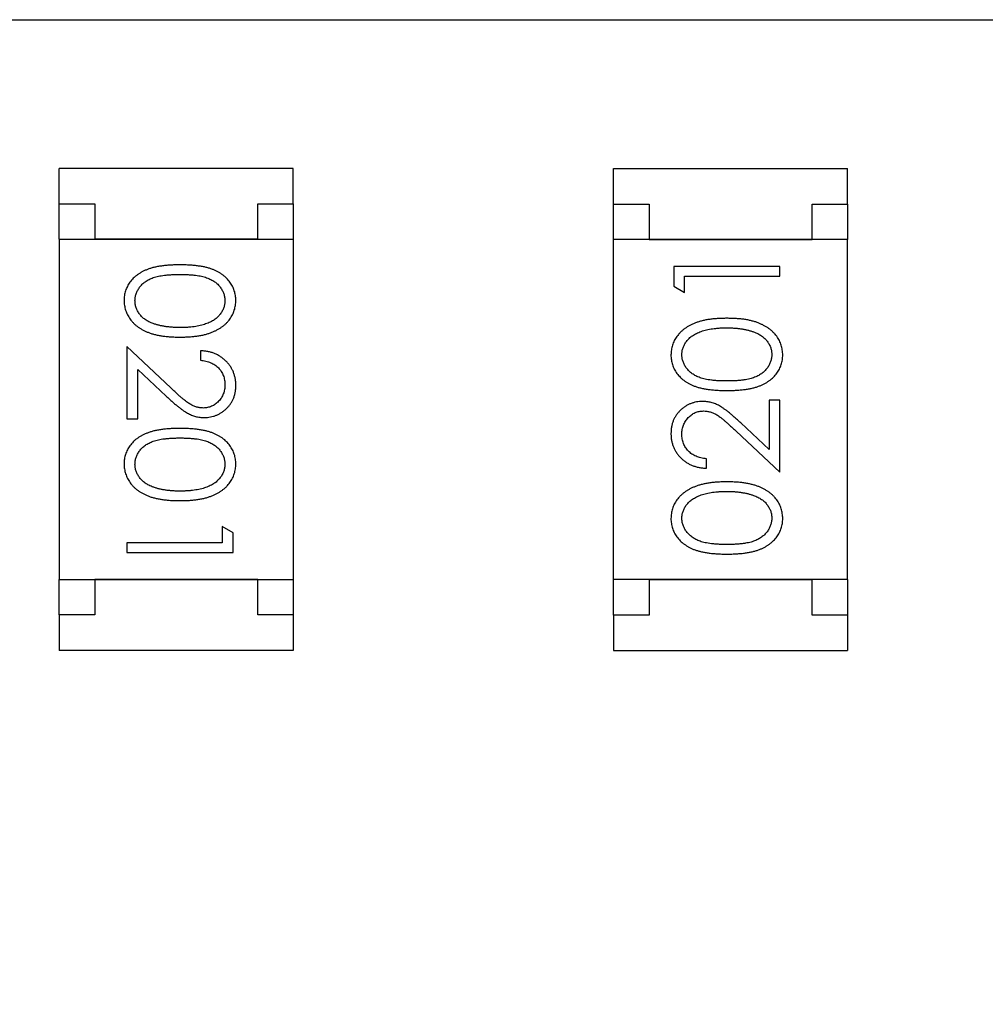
# Model space of a CAD drawing. Header units: millimetres. Extents: x 0 to 297, y 0 to 210.
# Tile 127 of 172: x 203.77 to 205.13, y 104.51 to 105.9. Entities that reach past the tile are written whole.
import ezdxf

# ---------------------------------------------------------------- set-up
doc = ezdxf.new("R2010")
doc.units = ezdxf.units.MM
doc.header["$LTSCALE"] = 16.335
doc.header["$PDMODE"] = 3
doc.header["$PDSIZE"] = 8
doc.layers.get('0').update_dxf_attribs({"linetype": 'CONTINUOUS'})
doc.layers.get('Defpoints').update_dxf_attribs({"linetype": 'CONTINUOUS'})
doc.layers.add('USER_LIBRARYDXF_CONTINUOUS_LINE', color=7, linetype='CONTINUOUS')
doc.styles.get("Standard").update_dxf_attribs({"font": '仿宋_GB2312.ttf'})
doc.dimstyles.get("Standard").update_dxf_attribs({"dimtxt": 2.5, "dimasz": 3.5, "dimexe": 1.5, "dimexo": 1, "dimtad": 1, "dimdsep": 46, "dimtxsty": 'Standard', "dimblk": '_FILLED', "dimblk1": '_FILLED', "dimblk2": '_FILLED', "dimcen": 0.09, "dimazin": 2, "dimtol": 1, "dimtp": 0.01, "dimtm": 0.01, "dimtfac": 1, "dimtofl": 0, "dimtmove": 0, "dimatfit": 3, "dimldrblk": '_FILLED', "dimfxl": 1, "dimtolj": 1, "dimarcsym": 0})

# ---------------------------------------------------------------- blocks, each defined once
blk = doc.blocks.new('_FILLED')
at = {"color": 0, "linetype": 'ByBlock'}
blk.add_solid([(0, 0), (-1, 0.1714), (-1, -0.1714)], dxfattribs=at)
blk = doc.blocks.new('*D34')
at = {"color": 0, "lineweight": -2, "transparency": 16777216}
for p, q in [((202.7794, 105.9036), (213.6607, 105.9036)), ((212.1607, 104.9036), (212.1607, 100.7566)), ((212.1607, 94.3596), (212.1607, 98.5066)), ((208.0944, 93.3596), (213.6607, 93.3596))]:
    blk.add_line(p, q, dxfattribs=at)
at = {"layer": 'Defpoints', "color": 0, "transparency": 16777216}
for p in [(201.7794, 105.9036), (207.0944, 93.3596), (212.1607, 93.3596)]:
    blk.add_point(p, dxfattribs=at)
at = {"color": 0, "lineweight": -2, "transparency": 16777216}
for p, rotation in [((212.1607, 105.9036), 90), ((212.1607, 93.3596), 270)]:
    blk.add_blockref('_FILLED', p, dxfattribs=dict(at, rotation=rotation))
at = {"color": 0, "transparency": 16777216, "insert": (212.1607, 99.6316), "char_height": 1, "attachment_point": 5}
blk.add_mtext('\\A1;12.54', dxfattribs=at)

msp = doc.modelspace()

# ---------------------------------------------------------------- linework, layer by layer
at = {"layer": 'USER_LIBRARYDXF_CONTINUOUS_LINE', "color": 7, "linetype": 'Continuous'}
for p, q in [((204.152, 105.6937), (203.822, 105.6937)), ((203.822, 105.6437), (203.822, 105.6937)), ((204.152, 105.6437), (204.152, 105.6937)), ((204.6044, 105.6935), (204.9344, 105.6935)), ((204.6044, 105.6435), (204.6044, 105.6935)), ((204.9344, 105.6435), (204.9344, 105.6935)), ((203.822, 105.6437), (203.872, 105.6437)), ((203.822, 105.5937), (203.822, 105.6437)), ((203.872, 105.6437), (203.872, 105.5937)), ((204.102, 105.6437), (204.152, 105.6437)), ((204.102, 105.5937), (204.102, 105.6437)), ((204.152, 105.6437), (204.152, 105.5937)), ((204.6044, 105.6435), (204.6544, 105.6435)), ((204.6044, 105.5935), (204.6044, 105.6435)), ((204.6544, 105.6435), (204.6544, 105.5935)), ((204.8844, 105.6435), (204.9344, 105.6435)), ((204.8844, 105.5935), (204.8844, 105.6435)), ((204.9344, 105.6435), (204.9344, 105.5935)), ((203.822, 105.5937), (204.152, 105.5937)), ((203.822, 105.5937), (203.822, 105.1137)), ((204.102, 105.5937), (203.872, 105.5937)), ((204.152, 105.5937), (204.152, 105.1137)), ((204.9344, 105.5935), (204.6044, 105.5935)), ((204.6044, 105.1135), (204.6044, 105.5935)), ((204.6544, 105.5935), (204.8844, 105.5935)), ((204.9344, 105.1135), (204.9344, 105.5935)), ((204.8391, 105.5553), (204.6891, 105.5553)), ((204.6891, 105.5553), (204.6891, 105.5276)), ((204.8391, 105.5419), (204.8391, 105.5553)), ((204.7045, 105.5419), (204.8391, 105.5419)), ((204.7045, 105.5188), (204.7045, 105.5419)), ((204.6891, 105.5276), (204.7045, 105.5188)), ((203.9793, 105.3841), (203.9173, 105.4423)), ((203.9173, 105.4423), (203.9173, 105.3403)), ((204.0211, 105.4365), (204.0211, 105.423)), ((203.9326, 105.4101), (203.9727, 105.3726)), ((203.9326, 105.3403), (203.9326, 105.4101)), ((204.8391, 105.3669), (204.8238, 105.3669)), ((204.8238, 105.3669), (204.8238, 105.2971)), ((204.8391, 105.265), (204.8391, 105.3669)), ((203.9173, 105.3403), (203.9326, 105.3403)), ((204.7771, 105.3231), (204.8391, 105.265)), ((204.8238, 105.2971), (204.7837, 105.3346)), ((204.7353, 105.2707), (204.7353, 105.2842)), ((204.0673, 105.1796), (204.0519, 105.1884)), ((204.0519, 105.1884), (204.0519, 105.1653)), ((204.0673, 105.1519), (204.0673, 105.1796)), ((204.0519, 105.1653), (203.9173, 105.1653)), ((203.9173, 105.1653), (203.9173, 105.1519)), ((203.9173, 105.1519), (204.0673, 105.1519)), ((203.822, 105.1137), (204.152, 105.1137)), ((203.822, 105.0637), (203.822, 105.1137)), ((204.102, 105.1137), (203.872, 105.1137)), ((203.872, 105.1137), (203.872, 105.0637)), ((204.102, 105.0637), (204.102, 105.1137)), ((204.152, 105.1137), (204.152, 105.0637)), ((204.9344, 105.1135), (204.6044, 105.1135)), ((204.6044, 105.0635), (204.6044, 105.1135)), ((204.6544, 105.1135), (204.8844, 105.1135)), ((204.6544, 105.1135), (204.6544, 105.0635)), ((204.8844, 105.0635), (204.8844, 105.1135)), ((204.9344, 105.1135), (204.9344, 105.0635)), ((203.872, 105.0637), (203.822, 105.0637)), ((203.822, 105.0637), (203.822, 105.0137)), ((204.152, 105.0637), (204.102, 105.0637)), ((204.152, 105.0637), (204.152, 105.0137)), ((204.6544, 105.0635), (204.6044, 105.0635)), ((204.6044, 105.0635), (204.6044, 105.0135)), ((204.9344, 105.0635), (204.8844, 105.0635)), ((204.9344, 105.0635), (204.9344, 105.0135)), ((204.152, 105.0137), (203.822, 105.0137)), ((204.6044, 105.0135), (204.9344, 105.0135))]:
    msp.add_line(p, q, dxfattribs=at)
for points, knots in [([(203.9922, 105.5577), (203.9898, 105.5576), (203.9852, 105.5576), (203.9784, 105.5573), (203.9721, 105.5568), (203.9661, 105.5561), (203.9606, 105.5552), (203.9554, 105.5541), (203.9507, 105.5528), (203.9464, 105.5513), (203.9424, 105.5496), (203.9387, 105.5477), (203.9352, 105.5457), (203.932, 105.5435), (203.929, 105.5412), (203.9263, 105.5388), (203.9238, 105.5361), (203.9216, 105.5333), (203.9197, 105.5304), (203.918, 105.5274), (203.9166, 105.5243), (203.9155, 105.5211), (203.9145, 105.5178), (203.9139, 105.5145), (203.9135, 105.511), (203.9134, 105.5087), (203.9134, 105.5075)], [0, 0, 0, 0, 0.068113, 0.132564, 0.193427, 0.250218, 0.303569, 0.353576, 0.400235, 0.443586, 0.484619, 0.524292, 0.56238, 0.599049, 0.63494, 0.669782, 0.704009, 0.737842, 0.771098, 0.803896, 0.836415, 0.868639, 0.900715, 0.933378, 0.966213, 1, 1, 1, 1]), ([(204.0711, 105.5075), (204.0711, 105.5087), (204.071, 105.511), (204.0706, 105.5145), (204.07, 105.5178), (204.069, 105.5211), (204.0679, 105.5243), (204.0664, 105.5275), (204.0647, 105.5305), (204.0628, 105.5335), (204.0605, 105.5363), (204.0581, 105.5389), (204.0554, 105.5414), (204.0524, 105.5437), (204.0492, 105.5459), (204.0458, 105.5479), (204.0421, 105.5497), (204.0381, 105.5514), (204.0338, 105.5529), (204.0291, 105.5541), (204.024, 105.5553), (204.0184, 105.5561), (204.0125, 105.5568), (204.0061, 105.5573), (203.9993, 105.5576), (203.9946, 105.5576), (203.9922, 105.5577)], [0, 0, 0, 0, 0.033742, 0.066533, 0.099153, 0.13154, 0.164087, 0.196563, 0.229707, 0.263315, 0.297504, 0.331686, 0.366482, 0.4021, 0.438958, 0.476748, 0.515985, 0.556589, 0.599519, 0.645765, 0.695487, 0.748721, 0.805687, 0.866754, 0.931405, 1, 1, 1, 1]), ([(203.9288, 105.5071), (203.9289, 105.5087), (203.929, 105.512), (203.9303, 105.5169), (203.9324, 105.5216), (203.9348, 105.5254), (203.9371, 105.5282), (203.939, 105.5303), (203.9412, 105.5322), (203.9435, 105.534), (203.946, 105.5356), (203.9487, 105.5371), (203.9516, 105.5384), (203.9547, 105.5397), (203.9581, 105.5407), (203.9619, 105.5417), (203.966, 105.5424), (203.9706, 105.5431), (203.9754, 105.5436), (203.9807, 105.5439), (203.9864, 105.5442), (203.9903, 105.5442), (203.9923, 105.5442)], [0, 0, 0, 0, 0.060034, 0.120278, 0.182348, 0.247919, 0.281641, 0.315701, 0.350322, 0.385703, 0.421819, 0.459196, 0.497866, 0.538301, 0.58121, 0.628183, 0.679403, 0.734699, 0.794074, 0.858416, 0.927049, 1, 1, 1, 1]), ([(203.9923, 105.5442), (203.9943, 105.5442), (203.9982, 105.5442), (204.0038, 105.5439), (204.0091, 105.5436), (204.014, 105.5431), (204.0186, 105.5425), (204.0227, 105.5416), (204.0264, 105.5407), (204.0299, 105.5396), (204.033, 105.5384), (204.0359, 105.537), (204.0386, 105.5355), (204.0411, 105.5339), (204.0434, 105.5322), (204.0455, 105.5303), (204.0475, 105.5282), (204.0497, 105.5254), (204.0521, 105.5216), (204.0542, 105.5169), (204.0555, 105.512), (204.0556, 105.5087), (204.0557, 105.5071)], [0, 0, 0, 0, 0.073302, 0.142286, 0.206253, 0.266017, 0.321612, 0.372532, 0.419497, 0.462398, 0.502825, 0.541489, 0.579034, 0.615143, 0.650298, 0.684912, 0.718701, 0.752189, 0.817245, 0.879117, 0.939613, 1, 1, 1, 1]), ([(203.9134, 105.5075), (203.9134, 105.5063), (203.9135, 105.5039), (203.9139, 105.5004), (203.9146, 105.497), (203.9155, 105.4936), (203.9167, 105.4904), (203.9181, 105.4872), (203.9199, 105.4841), (203.9219, 105.4811), (203.9241, 105.4782), (203.9267, 105.4755), (203.9294, 105.4729), (203.9325, 105.4705), (203.9358, 105.4682), (203.9394, 105.4661), (203.9432, 105.4642), (203.9472, 105.4624), (203.9516, 105.4608), (203.9564, 105.4595), (203.9615, 105.4583), (203.9669, 105.4573), (203.9727, 105.4567), (203.9789, 105.4561), (203.9854, 105.4558), (203.9899, 105.4558), (203.9922, 105.4557)], [0, 0, 0, 0, 0.033824, 0.067298, 0.10028, 0.133019, 0.165736, 0.198792, 0.232372, 0.266409, 0.301016, 0.336196, 0.371972, 0.408574, 0.446394, 0.485225, 0.525372, 0.567224, 0.611081, 0.65775, 0.70702, 0.759235, 0.814484, 0.873227, 0.934937, 1, 1, 1, 1]), ([(203.9545, 105.4749), (203.9535, 105.4753), (203.9515, 105.476), (203.9485, 105.4774), (203.9458, 105.4788), (203.9433, 105.4804), (203.941, 105.4822), (203.9388, 105.484), (203.9369, 105.486), (203.9347, 105.4888), (203.9323, 105.4925), (203.9303, 105.4972), (203.929, 105.5021), (203.9289, 105.5054), (203.9288, 105.5071)], [0, 0, 0, 0, 0.075949, 0.148549, 0.218996, 0.286119, 0.351826, 0.416074, 0.478265, 0.540325, 0.660405, 0.774606, 0.887187, 1, 1, 1, 1]), ([(203.9922, 105.4557), (203.9945, 105.4558), (203.999, 105.4558), (204.0056, 105.4561), (204.0118, 105.4566), (204.0176, 105.4574), (204.0231, 105.4583), (204.0282, 105.4595), (204.033, 105.4609), (204.0374, 105.4625), (204.0415, 105.4643), (204.0453, 105.4662), (204.0489, 105.4684), (204.0522, 105.4706), (204.0552, 105.473), (204.058, 105.4756), (204.0605, 105.4783), (204.0627, 105.4812), (204.0647, 105.4841), (204.0664, 105.4872), (204.0679, 105.4904), (204.069, 105.4937), (204.07, 105.497), (204.0706, 105.5004), (204.071, 105.5039), (204.0711, 105.5063), (204.0711, 105.5075)], [0, 0, 0, 0, 0.065278, 0.127205, 0.186168, 0.241675, 0.294115, 0.343609, 0.390387, 0.434463, 0.476646, 0.517002, 0.555936, 0.593716, 0.630057, 0.665601, 0.700745, 0.734917, 0.768681, 0.802087, 0.834849, 0.867433, 0.900138, 0.932806, 0.966212, 1, 1, 1, 1]), ([(204.0557, 105.5071), (204.0556, 105.5054), (204.0555, 105.5021), (204.0542, 105.4973), (204.0521, 105.4926), (204.0497, 105.4889), (204.0474, 105.486), (204.0454, 105.484), (204.0432, 105.482), (204.0407, 105.4802), (204.038, 105.4785), (204.0351, 105.477), (204.0319, 105.4755), (204.0285, 105.4742), (204.0248, 105.473), (204.0209, 105.4719), (204.0167, 105.4711), (204.0123, 105.4704), (204.0077, 105.4699), (204.0028, 105.4694), (203.9976, 105.4693), (203.9941, 105.4692), (203.9923, 105.4692)], [0, 0, 0, 0, 0.059689, 0.119507, 0.181075, 0.246162, 0.279894, 0.314468, 0.350403, 0.387474, 0.426147, 0.466624, 0.508745, 0.553328, 0.600058, 0.649177, 0.700552, 0.754894, 0.811825, 0.871514, 0.934319, 1, 1, 1, 1]), ([(204.7642, 105.4823), (204.7619, 105.4822), (204.7574, 105.4822), (204.7508, 105.4819), (204.7446, 105.4814), (204.7388, 105.4806), (204.7333, 105.4797), (204.7282, 105.4785), (204.7234, 105.4771), (204.719, 105.4755), (204.7149, 105.4737), (204.7111, 105.4718), (204.7075, 105.4696), (204.7042, 105.4674), (204.7012, 105.465), (204.6984, 105.4624), (204.6959, 105.4597), (204.6937, 105.4568), (204.6917, 105.4539), (204.69, 105.4508), (204.6885, 105.4476), (204.6874, 105.4443), (204.6864, 105.441), (204.6858, 105.4376), (204.6854, 105.4341), (204.6853, 105.4317), (204.6853, 105.4305)], [0, 0, 0, 0, 0.065278, 0.127205, 0.186168, 0.241675, 0.294115, 0.343609, 0.390387, 0.434463, 0.476646, 0.517002, 0.555936, 0.593716, 0.630057, 0.665601, 0.700745, 0.734917, 0.768681, 0.802087, 0.834849, 0.867433, 0.900138, 0.932806, 0.966212, 1, 1, 1, 1]), ([(204.843, 105.4305), (204.843, 105.4317), (204.8429, 105.4341), (204.8425, 105.4376), (204.8418, 105.441), (204.8409, 105.4444), (204.8397, 105.4476), (204.8383, 105.4508), (204.8365, 105.4539), (204.8345, 105.4569), (204.8323, 105.4598), (204.8297, 105.4625), (204.827, 105.4651), (204.8239, 105.4675), (204.8206, 105.4698), (204.817, 105.4719), (204.8132, 105.4738), (204.8092, 105.4756), (204.8048, 105.4772), (204.8, 105.4785), (204.7949, 105.4797), (204.7895, 105.4807), (204.7837, 105.4814), (204.7775, 105.4819), (204.771, 105.4822), (204.7665, 105.4822), (204.7642, 105.4823)], [0, 0, 0, 0, 0.033824, 0.067298, 0.10028, 0.133019, 0.165736, 0.198792, 0.232372, 0.266409, 0.301016, 0.336196, 0.371972, 0.408574, 0.446394, 0.485225, 0.525372, 0.567224, 0.611081, 0.65775, 0.70702, 0.759235, 0.814484, 0.873227, 0.934937, 1, 1, 1, 1]), ([(203.9923, 105.4692), (203.9905, 105.4692), (203.9869, 105.4692), (203.9817, 105.4695), (203.9767, 105.47), (203.9718, 105.4705), (203.9672, 105.4714), (203.9628, 105.4723), (203.9586, 105.4735), (203.9559, 105.4744), (203.9545, 105.4749)], [0, 0, 0, 0, 0.141157, 0.277773, 0.409244, 0.535676, 0.657497, 0.775458, 0.889412, 1, 1, 1, 1]), ([(204.7007, 105.4309), (204.7008, 105.4326), (204.7009, 105.4359), (204.7022, 105.4407), (204.7043, 105.4454), (204.7067, 105.4491), (204.7089, 105.452), (204.711, 105.454), (204.7132, 105.456), (204.7157, 105.4578), (204.7184, 105.4595), (204.7213, 105.461), (204.7245, 105.4625), (204.7279, 105.4638), (204.7316, 105.465), (204.7355, 105.4661), (204.7397, 105.4669), (204.7441, 105.4676), (204.7487, 105.4681), (204.7536, 105.4686), (204.7588, 105.4687), (204.7623, 105.4688), (204.7641, 105.4688)], [0, 0, 0, 0, 0.059689, 0.119507, 0.181075, 0.246162, 0.279894, 0.314468, 0.350403, 0.387474, 0.426147, 0.466624, 0.508745, 0.553328, 0.600058, 0.649177, 0.700552, 0.754894, 0.811825, 0.871514, 0.934319, 1, 1, 1, 1]), ([(204.7641, 105.4688), (204.7659, 105.4688), (204.7695, 105.4688), (204.7747, 105.4685), (204.7797, 105.468), (204.7845, 105.4675), (204.7892, 105.4666), (204.7936, 105.4657), (204.7978, 105.4645), (204.8005, 105.4636), (204.8018, 105.4631)], [0, 0, 0, 0, 0.141157, 0.277773, 0.409244, 0.535676, 0.657497, 0.775458, 0.889412, 1, 1, 1, 1]), ([(204.8018, 105.4631), (204.8029, 105.4627), (204.8049, 105.462), (204.8079, 105.4607), (204.8106, 105.4592), (204.8131, 105.4576), (204.8154, 105.4558), (204.8176, 105.454), (204.8195, 105.452), (204.8217, 105.4492), (204.8241, 105.4455), (204.8261, 105.4408), (204.8274, 105.4359), (204.8275, 105.4326), (204.8276, 105.4309)], [0, 0, 0, 0, 0.075949, 0.148549, 0.218996, 0.286119, 0.351826, 0.416074, 0.478265, 0.540325, 0.660405, 0.774606, 0.887187, 1, 1, 1, 1]), ([(204.0711, 105.3876), (204.0711, 105.3893), (204.071, 105.3926), (204.0703, 105.3974), (204.0692, 105.402), (204.0677, 105.4064), (204.0657, 105.4106), (204.0633, 105.4147), (204.0604, 105.4185), (204.0571, 105.422), (204.0535, 105.4253), (204.0496, 105.4282), (204.0454, 105.4306), (204.041, 105.4326), (204.0364, 105.4343), (204.0315, 105.4354), (204.0264, 105.4362), (204.0229, 105.4364), (204.0211, 105.4365)], [0, 0, 0, 0, 0.06445, 0.126725, 0.187421, 0.247417, 0.306749, 0.366595, 0.427749, 0.490235, 0.553031, 0.614805, 0.676505, 0.738096, 0.801021, 0.864897, 0.931209, 1, 1, 1, 1]), ([(204.0211, 105.423), (204.0224, 105.4229), (204.025, 105.4227), (204.0288, 105.4219), (204.0324, 105.421), (204.0357, 105.4197), (204.0388, 105.4182), (204.0416, 105.4165), (204.0443, 105.4145), (204.0467, 105.4122), (204.0488, 105.4098), (204.0507, 105.4072), (204.0522, 105.4044), (204.0535, 105.4014), (204.0545, 105.3984), (204.0552, 105.3951), (204.0556, 105.3918), (204.0557, 105.3894), (204.0557, 105.3883)], [0, 0, 0, 0, 0.073648, 0.143686, 0.210962, 0.275557, 0.338064, 0.399311, 0.4594, 0.51934, 0.579024, 0.637809, 0.695959, 0.754122, 0.813113, 0.873453, 0.935561, 1, 1, 1, 1]), ([(204.6853, 105.4305), (204.6853, 105.4293), (204.6853, 105.427), (204.6858, 105.4235), (204.6864, 105.4202), (204.6874, 105.4169), (204.6885, 105.4137), (204.69, 105.4105), (204.6917, 105.4075), (204.6936, 105.4045), (204.6959, 105.4017), (204.6983, 105.3991), (204.701, 105.3966), (204.704, 105.3943), (204.7072, 105.3921), (204.7106, 105.3901), (204.7143, 105.3883), (204.7183, 105.3866), (204.7226, 105.3851), (204.7273, 105.3839), (204.7324, 105.3827), (204.738, 105.3819), (204.7439, 105.3812), (204.7503, 105.3807), (204.7571, 105.3804), (204.7618, 105.3804), (204.7642, 105.3803)], [0, 0, 0, 0, 0.033742, 0.066533, 0.099153, 0.13154, 0.164087, 0.196563, 0.229707, 0.263315, 0.297504, 0.331686, 0.366482, 0.4021, 0.438958, 0.476748, 0.515985, 0.556589, 0.599519, 0.645765, 0.695487, 0.748721, 0.805687, 0.866754, 0.931405, 1, 1, 1, 1]), ([(204.7641, 105.3938), (204.7621, 105.3938), (204.7582, 105.3938), (204.7526, 105.3941), (204.7473, 105.3944), (204.7424, 105.3949), (204.7378, 105.3955), (204.7337, 105.3964), (204.7299, 105.3973), (204.7265, 105.3984), (204.7234, 105.3996), (204.7205, 105.401), (204.7178, 105.4025), (204.7153, 105.4041), (204.713, 105.4058), (204.7109, 105.4077), (204.7089, 105.4098), (204.7067, 105.4126), (204.7043, 105.4164), (204.7022, 105.4211), (204.7009, 105.426), (204.7008, 105.4293), (204.7007, 105.4309)], [0, 0, 0, 0, 0.073302, 0.142286, 0.206253, 0.266017, 0.321612, 0.372532, 0.419497, 0.462398, 0.502825, 0.541489, 0.579034, 0.615143, 0.650298, 0.684912, 0.718701, 0.752189, 0.817245, 0.879117, 0.939613, 1, 1, 1, 1]), ([(204.8276, 105.4309), (204.8275, 105.4293), (204.8273, 105.426), (204.826, 105.4211), (204.824, 105.4164), (204.8216, 105.4126), (204.8193, 105.4098), (204.8174, 105.4077), (204.8152, 105.4058), (204.8129, 105.404), (204.8104, 105.4024), (204.8077, 105.4009), (204.8048, 105.3996), (204.8017, 105.3983), (204.7983, 105.3973), (204.7945, 105.3963), (204.7904, 105.3956), (204.7858, 105.3949), (204.7809, 105.3944), (204.7757, 105.3941), (204.77, 105.3938), (204.7661, 105.3938), (204.7641, 105.3938)], [0, 0, 0, 0, 0.060034, 0.120278, 0.182348, 0.247919, 0.281641, 0.315701, 0.350322, 0.385703, 0.421819, 0.459196, 0.497866, 0.538301, 0.58121, 0.628183, 0.679403, 0.734699, 0.794074, 0.858416, 0.927049, 1, 1, 1, 1]), ([(204.7642, 105.3803), (204.7666, 105.3804), (204.7712, 105.3804), (204.778, 105.3807), (204.7843, 105.3812), (204.7903, 105.3819), (204.7958, 105.3828), (204.801, 105.3839), (204.8057, 105.3852), (204.81, 105.3867), (204.814, 105.3884), (204.8177, 105.3903), (204.8212, 105.3923), (204.8244, 105.3945), (204.8274, 105.3968), (204.8301, 105.3992), (204.8325, 105.4019), (204.8347, 105.4047), (204.8367, 105.4076), (204.8384, 105.4106), (204.8398, 105.4137), (204.8409, 105.4169), (204.8419, 105.4202), (204.8425, 105.4235), (204.8429, 105.427), (204.843, 105.4293), (204.843, 105.4305)], [0, 0, 0, 0, 0.068113, 0.132564, 0.193427, 0.250218, 0.303569, 0.353576, 0.400235, 0.443586, 0.484619, 0.524292, 0.56238, 0.599049, 0.63494, 0.669782, 0.704009, 0.737842, 0.771098, 0.803896, 0.836415, 0.868639, 0.900715, 0.933378, 0.966213, 1, 1, 1, 1]), ([(204.0253, 105.3557), (204.0237, 105.3558), (204.0204, 105.3559), (204.0157, 105.357), (204.011, 105.3587), (204.0072, 105.3606), (204.0041, 105.3627), (204.0014, 105.3646), (203.9985, 105.3669), (203.9952, 105.3696), (203.9917, 105.3727), (203.9878, 105.3761), (203.9837, 105.38), (203.9808, 105.3827), (203.9793, 105.3841)], [0, 0, 0, 0, 0.088014, 0.174976, 0.2638, 0.355443, 0.406413, 0.465519, 0.533076, 0.609353, 0.693899, 0.787171, 0.889197, 1, 1, 1, 1]), ([(204.0557, 105.3883), (204.0557, 105.3872), (204.0556, 105.3849), (204.0552, 105.3817), (204.0545, 105.3786), (204.0535, 105.3756), (204.0523, 105.3728), (204.0507, 105.3701), (204.0489, 105.3676), (204.0468, 105.3651), (204.0445, 105.3629), (204.0421, 105.361), (204.0396, 105.3594), (204.0369, 105.358), (204.0342, 105.357), (204.0313, 105.3563), (204.0284, 105.3558), (204.0263, 105.3558), (204.0253, 105.3557)], [0, 0, 0, 0, 0.068027, 0.133505, 0.19695, 0.26027, 0.322741, 0.384982, 0.448465, 0.513424, 0.578224, 0.640011, 0.700094, 0.760067, 0.819012, 0.877878, 0.938035, 1, 1, 1, 1]), ([(204.0265, 105.3423), (204.028, 105.3423), (204.0309, 105.3424), (204.0352, 105.343), (204.0394, 105.344), (204.0434, 105.3453), (204.0472, 105.3471), (204.0509, 105.3493), (204.0545, 105.3518), (204.0579, 105.3548), (204.061, 105.358), (204.0637, 105.3615), (204.066, 105.3653), (204.0679, 105.3692), (204.0693, 105.3735), (204.0703, 105.378), (204.071, 105.3827), (204.0711, 105.3859), (204.0711, 105.3876)], [0, 0, 0, 0, 0.06271, 0.123347, 0.183401, 0.242828, 0.302097, 0.36242, 0.423725, 0.487032, 0.550491, 0.612709, 0.674265, 0.73617, 0.799211, 0.863483, 0.930525, 1, 1, 1, 1]), ([(203.9727, 105.3726), (203.9742, 105.3712), (203.9772, 105.3684), (203.9816, 105.3645), (203.9857, 105.3609), (203.9896, 105.3577), (203.9932, 105.3549), (203.9966, 105.3524), (203.9997, 105.3503), (204.0036, 105.348), (204.0083, 105.3456), (204.0142, 105.3437), (204.0203, 105.3425), (204.0244, 105.3423), (204.0265, 105.3423)], [0, 0, 0, 0, 0.09953, 0.192079, 0.277712, 0.357454, 0.429648, 0.495771, 0.555538, 0.608657, 0.707578, 0.804328, 0.901298, 1, 1, 1, 1]), ([(204.7299, 105.365), (204.7284, 105.3649), (204.7255, 105.3648), (204.7212, 105.3643), (204.717, 105.3632), (204.713, 105.3619), (204.7092, 105.3601), (204.7055, 105.3579), (204.7019, 105.3554), (204.6985, 105.3525), (204.6954, 105.3493), (204.6927, 105.3457), (204.6904, 105.342), (204.6885, 105.338), (204.6871, 105.3337), (204.6861, 105.3292), (204.6854, 105.3245), (204.6853, 105.3213), (204.6853, 105.3197)], [0, 0, 0, 0, 0.06271, 0.123347, 0.183401, 0.242828, 0.302097, 0.36242, 0.423725, 0.487032, 0.550491, 0.612709, 0.674265, 0.73617, 0.799211, 0.863483, 0.930525, 1, 1, 1, 1]), ([(204.7837, 105.3346), (204.7822, 105.3361), (204.7792, 105.3388), (204.7748, 105.3428), (204.7707, 105.3463), (204.7668, 105.3495), (204.7632, 105.3524), (204.7598, 105.3548), (204.7567, 105.3569), (204.7528, 105.3593), (204.7481, 105.3616), (204.7422, 105.3635), (204.7361, 105.3647), (204.732, 105.3649), (204.7299, 105.365)], [0, 0, 0, 0, 0.09953, 0.192079, 0.277712, 0.357454, 0.429648, 0.495771, 0.555538, 0.608657, 0.707578, 0.804328, 0.901298, 1, 1, 1, 1]), ([(204.7007, 105.319), (204.7007, 105.3201), (204.7008, 105.3223), (204.7012, 105.3255), (204.7019, 105.3286), (204.7029, 105.3316), (204.7041, 105.3344), (204.7057, 105.3371), (204.7075, 105.3397), (204.7096, 105.3421), (204.7119, 105.3443), (204.7143, 105.3462), (204.7168, 105.3478), (204.7195, 105.3492), (204.7222, 105.3502), (204.7251, 105.3509), (204.728, 105.3514), (204.7301, 105.3515), (204.7311, 105.3515)], [0, 0, 0, 0, 0.068027, 0.133505, 0.19695, 0.26027, 0.322741, 0.384982, 0.448465, 0.513424, 0.578224, 0.640011, 0.700094, 0.760067, 0.819012, 0.877878, 0.938035, 1, 1, 1, 1]), ([(204.7311, 105.3515), (204.7327, 105.3514), (204.7359, 105.3513), (204.7407, 105.3503), (204.7454, 105.3486), (204.7492, 105.3466), (204.7523, 105.3445), (204.755, 105.3427), (204.7579, 105.3403), (204.7612, 105.3377), (204.7647, 105.3346), (204.7686, 105.3311), (204.7727, 105.3273), (204.7756, 105.3246), (204.7771, 105.3231)], [0, 0, 0, 0, 0.088014, 0.174976, 0.2638, 0.355443, 0.406413, 0.465519, 0.533076, 0.609353, 0.693899, 0.787171, 0.889197, 1, 1, 1, 1]), ([(203.9922, 105.3269), (203.9898, 105.3269), (203.9852, 105.3268), (203.9784, 105.3265), (203.9721, 105.326), (203.9661, 105.3253), (203.9606, 105.3244), (203.9554, 105.3234), (203.9507, 105.322), (203.9464, 105.3205), (203.9424, 105.3188), (203.9387, 105.317), (203.9352, 105.315), (203.932, 105.3128), (203.929, 105.3105), (203.9263, 105.308), (203.9238, 105.3053), (203.9216, 105.3026), (203.9197, 105.2996), (203.918, 105.2966), (203.9166, 105.2935), (203.9155, 105.2903), (203.9145, 105.2871), (203.9139, 105.2837), (203.9135, 105.2803), (203.9134, 105.2779), (203.9134, 105.2767)], [0, 0, 0, 0, 0.068113, 0.132564, 0.193427, 0.250218, 0.303569, 0.353576, 0.400235, 0.443586, 0.484619, 0.524292, 0.56238, 0.599049, 0.63494, 0.669782, 0.704009, 0.737842, 0.771098, 0.803896, 0.836415, 0.868639, 0.900715, 0.933378, 0.966213, 1, 1, 1, 1]), ([(204.0711, 105.2767), (204.0711, 105.2779), (204.071, 105.2803), (204.0706, 105.2837), (204.07, 105.2871), (204.069, 105.2904), (204.0679, 105.2936), (204.0664, 105.2967), (204.0647, 105.2997), (204.0628, 105.3027), (204.0605, 105.3055), (204.0581, 105.3082), (204.0554, 105.3106), (204.0524, 105.313), (204.0492, 105.3151), (204.0458, 105.3171), (204.0421, 105.3189), (204.0381, 105.3206), (204.0338, 105.3221), (204.0291, 105.3234), (204.024, 105.3245), (204.0184, 105.3253), (204.0125, 105.326), (204.0061, 105.3265), (203.9993, 105.3268), (203.9946, 105.3269), (203.9922, 105.3269)], [0, 0, 0, 0, 0.033742, 0.066533, 0.099153, 0.13154, 0.164087, 0.196563, 0.229707, 0.263315, 0.297504, 0.331686, 0.366482, 0.4021, 0.438958, 0.476748, 0.515985, 0.556589, 0.599519, 0.645765, 0.695487, 0.748721, 0.805687, 0.866754, 0.931405, 1, 1, 1, 1]), ([(203.9288, 105.2763), (203.9289, 105.2779), (203.929, 105.2812), (203.9303, 105.2861), (203.9324, 105.2909), (203.9348, 105.2946), (203.9371, 105.2975), (203.939, 105.2995), (203.9412, 105.3014), (203.9435, 105.3032), (203.946, 105.3048), (203.9487, 105.3063), (203.9516, 105.3076), (203.9547, 105.3089), (203.9581, 105.31), (203.9619, 105.3109), (203.966, 105.3117), (203.9706, 105.3123), (203.9754, 105.3128), (203.9807, 105.3131), (203.9864, 105.3134), (203.9903, 105.3134), (203.9923, 105.3134)], [0, 0, 0, 0, 0.060034, 0.120278, 0.182348, 0.247919, 0.281641, 0.315701, 0.350322, 0.385703, 0.421819, 0.459196, 0.497866, 0.538301, 0.58121, 0.628183, 0.679403, 0.734699, 0.794074, 0.858416, 0.927049, 1, 1, 1, 1]), ([(203.9923, 105.3134), (203.9943, 105.3134), (203.9982, 105.3134), (204.0038, 105.3131), (204.0091, 105.3128), (204.014, 105.3123), (204.0186, 105.3117), (204.0227, 105.3109), (204.0264, 105.31), (204.0299, 105.3089), (204.033, 105.3076), (204.0359, 105.3063), (204.0386, 105.3048), (204.0411, 105.3031), (204.0434, 105.3014), (204.0455, 105.2995), (204.0475, 105.2975), (204.0497, 105.2946), (204.0521, 105.2909), (204.0542, 105.2862), (204.0555, 105.2813), (204.0556, 105.2779), (204.0557, 105.2763)], [0, 0, 0, 0, 0.073302, 0.142286, 0.206253, 0.266017, 0.321612, 0.372532, 0.419497, 0.462398, 0.502825, 0.541489, 0.579034, 0.615143, 0.650298, 0.684912, 0.718701, 0.752189, 0.817245, 0.879117, 0.939613, 1, 1, 1, 1]), ([(204.6853, 105.3197), (204.6853, 105.318), (204.6854, 105.3147), (204.6861, 105.3098), (204.6872, 105.3052), (204.6887, 105.3008), (204.6907, 105.2966), (204.6931, 105.2926), (204.696, 105.2887), (204.6993, 105.2852), (204.7029, 105.2819), (204.7068, 105.279), (204.711, 105.2766), (204.7154, 105.2746), (204.72, 105.273), (204.7249, 105.2718), (204.73, 105.271), (204.7335, 105.2708), (204.7353, 105.2707)], [0, 0, 0, 0, 0.06445, 0.126725, 0.187421, 0.247417, 0.306749, 0.366595, 0.427749, 0.490235, 0.553031, 0.614805, 0.676505, 0.738096, 0.801021, 0.864897, 0.931209, 1, 1, 1, 1]), ([(204.7353, 105.2842), (204.734, 105.2843), (204.7314, 105.2846), (204.7276, 105.2853), (204.724, 105.2863), (204.7207, 105.2875), (204.7176, 105.289), (204.7148, 105.2907), (204.7121, 105.2927), (204.7097, 105.295), (204.7076, 105.2975), (204.7057, 105.3001), (204.7042, 105.3029), (204.7029, 105.3058), (204.7019, 105.3089), (204.7012, 105.3121), (204.7008, 105.3155), (204.7007, 105.3178), (204.7007, 105.319)], [0, 0, 0, 0, 0.073648, 0.143686, 0.210962, 0.275557, 0.338064, 0.399311, 0.4594, 0.51934, 0.579024, 0.637809, 0.695959, 0.754122, 0.813113, 0.873453, 0.935561, 1, 1, 1, 1]), ([(203.9134, 105.2767), (203.9134, 105.2755), (203.9135, 105.2732), (203.9139, 105.2697), (203.9146, 105.2662), (203.9155, 105.2629), (203.9167, 105.2596), (203.9181, 105.2564), (203.9199, 105.2533), (203.9219, 105.2503), (203.9241, 105.2474), (203.9267, 105.2447), (203.9294, 105.2421), (203.9325, 105.2397), (203.9358, 105.2374), (203.9394, 105.2354), (203.9432, 105.2334), (203.9472, 105.2317), (203.9516, 105.23), (203.9564, 105.2287), (203.9615, 105.2275), (203.9669, 105.2266), (203.9727, 105.2259), (203.9789, 105.2253), (203.9854, 105.225), (203.9899, 105.225), (203.9922, 105.225)], [0, 0, 0, 0, 0.033824, 0.067298, 0.10028, 0.133019, 0.165736, 0.198792, 0.232372, 0.266409, 0.301016, 0.336196, 0.371972, 0.408574, 0.446394, 0.485225, 0.525372, 0.567224, 0.611081, 0.65775, 0.70702, 0.759235, 0.814484, 0.873227, 0.934937, 1, 1, 1, 1]), ([(203.9545, 105.2441), (203.9535, 105.2445), (203.9515, 105.2452), (203.9485, 105.2466), (203.9458, 105.248), (203.9433, 105.2496), (203.941, 105.2514), (203.9388, 105.2532), (203.9369, 105.2553), (203.9347, 105.2581), (203.9323, 105.2617), (203.9303, 105.2665), (203.929, 105.2713), (203.9289, 105.2746), (203.9288, 105.2763)], [0, 0, 0, 0, 0.075949, 0.148549, 0.218996, 0.286119, 0.351826, 0.416074, 0.478265, 0.540325, 0.660405, 0.774606, 0.887187, 1, 1, 1, 1]), ([(203.9922, 105.225), (203.9945, 105.225), (203.999, 105.225), (204.0056, 105.2253), (204.0118, 105.2259), (204.0176, 105.2266), (204.0231, 105.2276), (204.0282, 105.2287), (204.033, 105.2302), (204.0374, 105.2317), (204.0415, 105.2336), (204.0453, 105.2355), (204.0489, 105.2376), (204.0522, 105.2398), (204.0552, 105.2423), (204.058, 105.2448), (204.0605, 105.2475), (204.0627, 105.2504), (204.0647, 105.2534), (204.0664, 105.2565), (204.0679, 105.2596), (204.069, 105.2629), (204.07, 105.2662), (204.0706, 105.2697), (204.071, 105.2732), (204.0711, 105.2755), (204.0711, 105.2767)], [0, 0, 0, 0, 0.065278, 0.127205, 0.186168, 0.241675, 0.294115, 0.343609, 0.390387, 0.434463, 0.476646, 0.517002, 0.555936, 0.593716, 0.630057, 0.665601, 0.700745, 0.734917, 0.768681, 0.802087, 0.834849, 0.867433, 0.900138, 0.932806, 0.966212, 1, 1, 1, 1]), ([(204.0557, 105.2763), (204.0556, 105.2746), (204.0555, 105.2714), (204.0542, 105.2665), (204.0521, 105.2618), (204.0497, 105.2581), (204.0474, 105.2552), (204.0454, 105.2532), (204.0432, 105.2512), (204.0407, 105.2494), (204.038, 105.2477), (204.0351, 105.2462), (204.0319, 105.2447), (204.0285, 105.2434), (204.0248, 105.2423), (204.0209, 105.2412), (204.0167, 105.2404), (204.0123, 105.2396), (204.0077, 105.2391), (204.0028, 105.2387), (203.9976, 105.2385), (203.9941, 105.2384), (203.9923, 105.2384)], [0, 0, 0, 0, 0.059689, 0.119507, 0.181075, 0.246162, 0.279894, 0.314468, 0.350403, 0.387474, 0.426147, 0.466624, 0.508745, 0.553328, 0.600058, 0.649177, 0.700552, 0.754894, 0.811825, 0.871514, 0.934319, 1, 1, 1, 1]), ([(203.9923, 105.2384), (203.9905, 105.2384), (203.9869, 105.2385), (203.9817, 105.2387), (203.9767, 105.2392), (203.9718, 105.2398), (203.9672, 105.2406), (203.9628, 105.2415), (203.9586, 105.2427), (203.9559, 105.2437), (203.9545, 105.2441)], [0, 0, 0, 0, 0.141157, 0.277773, 0.409244, 0.535676, 0.657497, 0.775458, 0.889412, 1, 1, 1, 1]), ([(204.7642, 105.2515), (204.7619, 105.2515), (204.7574, 105.2514), (204.7508, 105.2511), (204.7446, 105.2506), (204.7388, 105.2498), (204.7333, 105.2489), (204.7282, 105.2477), (204.7234, 105.2463), (204.719, 105.2447), (204.7149, 105.2429), (204.7111, 105.241), (204.7075, 105.2389), (204.7042, 105.2366), (204.7012, 105.2342), (204.6984, 105.2317), (204.6959, 105.2289), (204.6937, 105.2261), (204.6917, 105.2231), (204.69, 105.22), (204.6885, 105.2168), (204.6874, 105.2136), (204.6864, 105.2102), (204.6858, 105.2068), (204.6854, 105.2033), (204.6853, 105.2009), (204.6853, 105.1997)], [0, 0, 0, 0, 0.065278, 0.127205, 0.186168, 0.241675, 0.294115, 0.343609, 0.390387, 0.434463, 0.476646, 0.517002, 0.555936, 0.593716, 0.630057, 0.665601, 0.700745, 0.734917, 0.768681, 0.802087, 0.834849, 0.867433, 0.900138, 0.932806, 0.966212, 1, 1, 1, 1]), ([(204.843, 105.1997), (204.843, 105.2009), (204.8429, 105.2033), (204.8425, 105.2068), (204.8418, 105.2102), (204.8409, 105.2136), (204.8397, 105.2168), (204.8383, 105.2201), (204.8365, 105.2231), (204.8345, 105.2262), (204.8323, 105.229), (204.8297, 105.2318), (204.827, 105.2344), (204.8239, 105.2368), (204.8206, 105.239), (204.817, 105.2411), (204.8132, 105.243), (204.8092, 105.2448), (204.8048, 105.2464), (204.8, 105.2477), (204.7949, 105.2489), (204.7895, 105.2499), (204.7837, 105.2506), (204.7775, 105.2511), (204.771, 105.2514), (204.7665, 105.2515), (204.7642, 105.2515)], [0, 0, 0, 0, 0.033824, 0.067298, 0.10028, 0.133019, 0.165736, 0.198792, 0.232372, 0.266409, 0.301016, 0.336196, 0.371972, 0.408574, 0.446394, 0.485225, 0.525372, 0.567224, 0.611081, 0.65775, 0.70702, 0.759235, 0.814484, 0.873227, 0.934937, 1, 1, 1, 1]), ([(204.7007, 105.2002), (204.7008, 105.2018), (204.7009, 105.2051), (204.7022, 105.21), (204.7043, 105.2146), (204.7067, 105.2184), (204.7089, 105.2212), (204.711, 105.2233), (204.7132, 105.2252), (204.7157, 105.227), (204.7184, 105.2287), (204.7213, 105.2303), (204.7245, 105.2317), (204.7279, 105.233), (204.7316, 105.2342), (204.7355, 105.2353), (204.7397, 105.2361), (204.7441, 105.2368), (204.7487, 105.2373), (204.7536, 105.2378), (204.7588, 105.238), (204.7623, 105.238), (204.7641, 105.238)], [0, 0, 0, 0, 0.059689, 0.119507, 0.181075, 0.246162, 0.279894, 0.314468, 0.350403, 0.387474, 0.426147, 0.466624, 0.508745, 0.553328, 0.600058, 0.649177, 0.700552, 0.754894, 0.811825, 0.871514, 0.934319, 1, 1, 1, 1]), ([(204.7641, 105.238), (204.7659, 105.238), (204.7695, 105.238), (204.7747, 105.2377), (204.7797, 105.2373), (204.7845, 105.2367), (204.7892, 105.2358), (204.7936, 105.2349), (204.7978, 105.2337), (204.8005, 105.2328), (204.8018, 105.2324)], [0, 0, 0, 0, 0.141157, 0.277773, 0.409244, 0.535676, 0.657497, 0.775458, 0.889412, 1, 1, 1, 1]), ([(204.8018, 105.2324), (204.8029, 105.232), (204.8049, 105.2312), (204.8079, 105.2299), (204.8106, 105.2284), (204.8131, 105.2268), (204.8154, 105.2251), (204.8176, 105.2232), (204.8195, 105.2212), (204.8217, 105.2184), (204.8241, 105.2147), (204.8261, 105.21), (204.8274, 105.2052), (204.8275, 105.2018), (204.8276, 105.2002)], [0, 0, 0, 0, 0.075949, 0.148549, 0.218996, 0.286119, 0.351826, 0.416074, 0.478265, 0.540325, 0.660405, 0.774606, 0.887187, 1, 1, 1, 1]), ([(204.6853, 105.1997), (204.6853, 105.1985), (204.6853, 105.1962), (204.6858, 105.1928), (204.6864, 105.1894), (204.6874, 105.1861), (204.6885, 105.1829), (204.69, 105.1798), (204.6917, 105.1767), (204.6936, 105.1738), (204.6959, 105.171), (204.6983, 105.1683), (204.701, 105.1658), (204.704, 105.1635), (204.7072, 105.1614), (204.7106, 105.1593), (204.7143, 105.1575), (204.7183, 105.1558), (204.7226, 105.1544), (204.7273, 105.1531), (204.7324, 105.152), (204.738, 105.1511), (204.7439, 105.1504), (204.7503, 105.1499), (204.7571, 105.1496), (204.7618, 105.1496), (204.7642, 105.1496)], [0, 0, 0, 0, 0.033742, 0.066533, 0.099153, 0.13154, 0.164087, 0.196563, 0.229707, 0.263315, 0.297504, 0.331686, 0.366482, 0.4021, 0.438958, 0.476748, 0.515985, 0.556589, 0.599519, 0.645765, 0.695487, 0.748721, 0.805687, 0.866754, 0.931405, 1, 1, 1, 1]), ([(204.7641, 105.163), (204.7621, 105.163), (204.7582, 105.1631), (204.7526, 105.1633), (204.7473, 105.1637), (204.7424, 105.1642), (204.7378, 105.1648), (204.7337, 105.1656), (204.7299, 105.1665), (204.7265, 105.1676), (204.7234, 105.1689), (204.7205, 105.1702), (204.7178, 105.1717), (204.7153, 105.1733), (204.713, 105.1751), (204.7109, 105.177), (204.7089, 105.179), (204.7067, 105.1819), (204.7043, 105.1856), (204.7022, 105.1903), (204.7009, 105.1952), (204.7008, 105.1985), (204.7007, 105.2002)], [0, 0, 0, 0, 0.073302, 0.142286, 0.206253, 0.266017, 0.321612, 0.372532, 0.419497, 0.462398, 0.502825, 0.541489, 0.579034, 0.615143, 0.650298, 0.684912, 0.718701, 0.752189, 0.817245, 0.879117, 0.939613, 1, 1, 1, 1]), ([(204.8276, 105.2002), (204.8275, 105.1985), (204.8273, 105.1952), (204.826, 105.1904), (204.824, 105.1856), (204.8216, 105.1818), (204.8193, 105.179), (204.8174, 105.1769), (204.8152, 105.1751), (204.8129, 105.1733), (204.8104, 105.1716), (204.8077, 105.1702), (204.8048, 105.1688), (204.8017, 105.1676), (204.7983, 105.1665), (204.7945, 105.1656), (204.7904, 105.1648), (204.7858, 105.1641), (204.7809, 105.1637), (204.7757, 105.1633), (204.77, 105.1631), (204.7661, 105.163), (204.7641, 105.163)], [0, 0, 0, 0, 0.060034, 0.120278, 0.182348, 0.247919, 0.281641, 0.315701, 0.350322, 0.385703, 0.421819, 0.459196, 0.497866, 0.538301, 0.58121, 0.628183, 0.679403, 0.734699, 0.794074, 0.858416, 0.927049, 1, 1, 1, 1]), ([(204.7642, 105.1496), (204.7666, 105.1496), (204.7712, 105.1496), (204.778, 105.1499), (204.7843, 105.1504), (204.7903, 105.1511), (204.7958, 105.152), (204.801, 105.1531), (204.8057, 105.1544), (204.81, 105.1559), (204.814, 105.1576), (204.8177, 105.1595), (204.8212, 105.1615), (204.8244, 105.1637), (204.8274, 105.166), (204.8301, 105.1685), (204.8325, 105.1711), (204.8347, 105.1739), (204.8367, 105.1768), (204.8384, 105.1798), (204.8398, 105.1829), (204.8409, 105.1861), (204.8419, 105.1894), (204.8425, 105.1928), (204.8429, 105.1962), (204.843, 105.1985), (204.843, 105.1997)], [0, 0, 0, 0, 0.068113, 0.132564, 0.193427, 0.250218, 0.303569, 0.353576, 0.400235, 0.443586, 0.484619, 0.524292, 0.56238, 0.599049, 0.63494, 0.669782, 0.704009, 0.737842, 0.771098, 0.803896, 0.836415, 0.868639, 0.900715, 0.933378, 0.966213, 1, 1, 1, 1])]:
    msp.add_open_spline(points, degree=3, knots=knots, dxfattribs=at)

# ---------------------------------------------------------------- dimensions: what is measured, and where the dimension line sits
at = {"color": 3}
dim = msp.add_linear_dim(base=(212.1607, 93.3596), p1=(201.7794, 105.9036), p2=(207.0944, 93.3596), angle=90, dimstyle='Standard', override={"dimtxt": 1, "dimasz": 1, "dimtad": 0, "dimtih": 1, "dimtoh": 1, "dimzin": 0, "dimcen": 2.673, "dimadec": 0, "dimazin": 0, "dimtol": 0, "dimtzin": 0}, dxfattribs=at)
dim.commit()
dim.dimension.update_dxf_attribs({"geometry": '*D34', "text_midpoint": (212.1607, 99.6316)})

doc.saveas('drawing.dxf')
